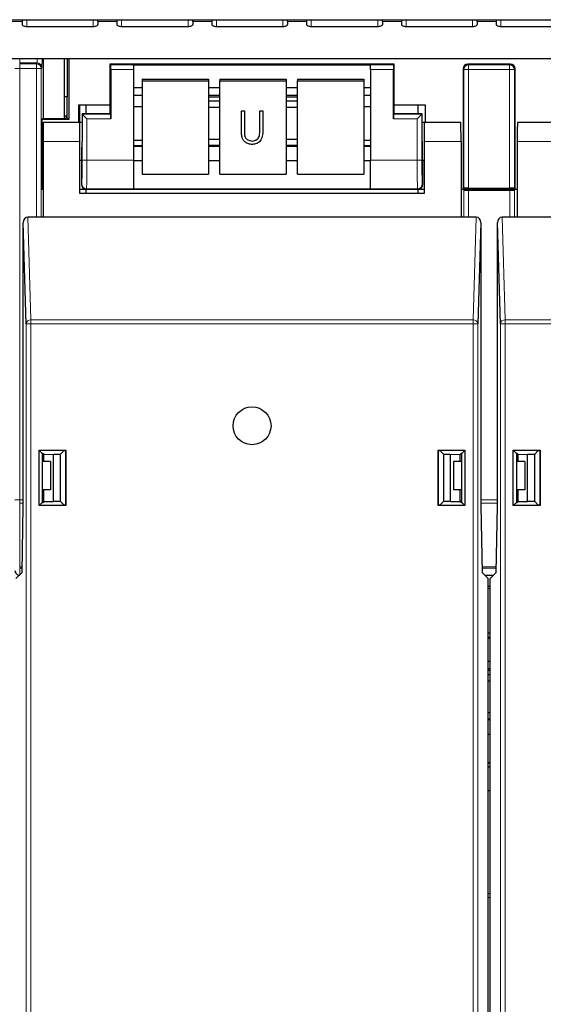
# Paper-space layout 'Blatt3' of a CAD drawing. Header units: millimetres. Extents: x 5 to 418, y 2 to 292.
# Tile 7 of 82: x 92 to 101, y 109 to 127. Entities that reach past the tile are written whole.
import ezdxf

# ---------------------------------------------------------------- set-up
doc = ezdxf.new("R2010")
doc.units = ezdxf.units.MM

psp = doc.layouts.new('Blatt3')

# ---------------------------------------------------------------- linework, layer by layer
at = {"color": 7, "linetype": 'Continuous', "lineweight": 25}
for p, q in [((64.6194, 126.5266), (118.4527, 126.5266)), ((91.7027, 126.5266), (91.7027, 126.4954)), ((91.7027, 126.4954), (91.7027, 126.443)), ((91.7861, 126.4078), (92.9527, 126.4078)), ((93.0361, 126.4954), (93.0361, 126.5266)), ((93.0361, 126.4954), (93.0361, 126.443)), ((93.3694, 126.5266), (93.3694, 126.4954)), ((93.3694, 126.4954), (93.3694, 126.443)), ((93.4527, 126.4078), (94.6194, 126.4078)), ((94.7027, 126.4954), (94.7027, 126.5266)), ((94.7027, 126.4954), (94.7027, 126.443)), ((95.0361, 126.5266), (95.0361, 126.4954)), ((95.0361, 126.4954), (95.0361, 126.443)), ((95.1194, 126.4078), (96.2861, 126.4078)), ((96.3694, 126.4954), (96.3694, 126.5266)), ((96.3694, 126.4954), (96.3694, 126.443)), ((96.7027, 126.5266), (96.7027, 126.4954)), ((96.7027, 126.4954), (96.7027, 126.443)), ((96.7861, 126.4078), (97.9527, 126.4078)), ((98.0361, 126.4954), (98.0361, 126.5266)), ((98.0361, 126.4954), (98.0361, 126.443)), ((98.3694, 126.5266), (98.3694, 126.4954)), ((98.3694, 126.4954), (98.3694, 126.443)), ((98.4527, 126.4078), (99.6194, 126.4078)), ((99.7027, 126.4954), (99.7027, 126.5266)), ((99.7027, 126.4954), (99.7027, 126.443)), ((100.0361, 126.5266), (100.0361, 126.4954)), ((100.0361, 126.4954), (100.0361, 126.443)), ((100.1194, 126.4078), (101.2861, 126.4078)), ((68.7027, 125.8443), (114.3694, 125.8443)), ((92.071, 125.8443), (92.071, 124.7875)), ((92.4407, 125.8443), (92.4407, 124.7881)), ((92.4484, 125.8443), (92.4494, 125.8433)), ((92.4494, 124.7881), (92.4494, 125.8433)), ((92.4944, 125.8443), (92.4944, 125.169)), ((92.5223, 125.8443), (92.5223, 124.7692)), ((93.2444, 125.7472), (93.2444, 125.0312)), ((93.259, 125.7326), (93.2444, 125.7472)), ((98.2444, 125.7472), (93.2444, 125.7472)), ((93.6611, 125.7341), (97.8277, 125.7341)), ((93.6611, 125.7341), (93.6611, 125.7326)), ((93.6611, 125.7326), (93.6611, 125.6493)), ((97.8277, 125.7341), (97.8277, 125.7326)), ((97.8277, 125.6493), (97.8277, 125.7326)), ((98.2298, 125.7326), (98.2444, 125.7472)), ((98.2444, 125.0312), (98.2444, 125.7472)), ((100.2861, 125.7472), (99.536, 125.7472)), ((93.2604, 125.6493), (93.2604, 124.7826)), ((93.6611, 125.6493), (93.6611, 124.0545)), ((97.8277, 125.6493), (97.8277, 124.0545)), ((98.2284, 124.7826), (98.2284, 125.6493)), ((99.4527, 125.6638), (99.4527, 123.5472)), ((100.3694, 123.5472), (100.3694, 125.6638)), ((93.6611, 125.3341), (93.8111, 125.3341)), ((93.8111, 125.4823), (93.8111, 125.4533)), ((93.8111, 125.4823), (94.9777, 125.4823)), ((93.8111, 125.4533), (94.9777, 125.4533)), ((93.8111, 125.4533), (93.8111, 123.812)), ((94.9777, 125.4823), (94.9777, 125.4533)), ((94.9777, 125.4533), (94.9777, 123.812)), ((94.9777, 125.3341), (95.1777, 125.3341)), ((95.1777, 125.4823), (96.3444, 125.4823)), ((95.1777, 125.4823), (95.1777, 125.4533)), ((95.1777, 125.4533), (96.3444, 125.4533)), ((95.1777, 123.812), (95.1777, 125.4533)), ((96.3444, 125.4823), (96.3444, 125.4533)), ((96.3444, 125.4533), (96.3444, 123.812)), ((96.3444, 125.3341), (96.5444, 125.3341)), ((96.5444, 125.4823), (97.7111, 125.4823)), ((96.5444, 125.4823), (96.5444, 125.4533)), ((96.5444, 125.4533), (97.7111, 125.4533)), ((96.5444, 123.812), (96.5444, 125.4533)), ((97.7111, 125.4823), (97.7111, 125.4533)), ((97.7111, 125.4533), (97.7111, 123.812)), ((97.7111, 125.3341), (97.8277, 125.3341)), ((92.4944, 125.169), (92.4494, 125.169)), ((92.4927, 124.7989), (92.4944, 125.169)), ((93.6611, 125.2004), (93.8111, 125.2004)), ((94.9777, 125.2004), (95.1777, 125.2004)), ((95.1777, 125.1674), (94.9777, 125.1674)), ((96.3444, 125.2004), (96.5444, 125.2004)), ((96.5444, 125.1674), (96.3444, 125.1674)), ((97.7111, 125.2004), (97.8277, 125.2004)), ((92.7027, 125.0312), (93.2444, 125.0312)), ((92.7027, 124.7212), (92.7027, 125.0312)), ((92.7141, 125.0312), (92.7141, 124.7212)), ((92.8277, 124.8686), (92.8277, 125.0312)), ((93.2444, 125.0312), (93.2444, 124.8805)), ((93.6611, 125.0018), (93.8111, 125.0018)), ((95.1777, 125.0914), (94.9777, 125.0914)), ((94.9777, 124.989), (95.1777, 124.989)), ((96.5444, 125.0914), (96.3444, 125.0914)), ((96.3444, 124.989), (96.5444, 124.989)), ((97.7111, 125.0018), (97.8277, 125.0018)), ((98.2444, 124.8805), (98.2444, 125.0312)), ((98.2444, 125.0312), (98.7861, 125.0312)), ((98.6611, 125.0312), (98.6611, 124.8686)), ((98.7861, 125.0312), (98.7861, 124.7212)), ((92.4494, 124.8372), (92.48, 124.8372)), ((92.48, 124.8372), (92.4801, 124.7989)), ((93.2444, 124.8686), (92.7563, 124.8686)), ((92.759, 124.8659), (92.7563, 124.8686)), ((92.7563, 124.8686), (92.7563, 124.3879)), ((92.8423, 124.7826), (92.759, 124.8659)), ((93.259, 124.8659), (93.2444, 124.8805)), ((93.2444, 124.8805), (93.2444, 124.8686)), ((95.5589, 124.9231), (95.6113, 124.9231)), ((95.5589, 124.9229), (95.5589, 124.9231)), ((95.5589, 124.9229), (95.6113, 124.9229)), ((95.5589, 124.5759), (95.5589, 124.9229)), ((95.6113, 124.9229), (95.6113, 124.9231)), ((95.6113, 124.9229), (95.6113, 124.5787)), ((95.8805, 124.9231), (95.9328, 124.9231)), ((95.8805, 124.9229), (95.8805, 124.9231)), ((95.8805, 124.9229), (95.9328, 124.9229)), ((95.8805, 124.5787), (95.8805, 124.9229)), ((95.9328, 124.9229), (95.9328, 124.9231)), ((95.9328, 124.9229), (95.9328, 124.5759)), ((98.2298, 124.8659), (98.2444, 124.8805)), ((98.2444, 124.8686), (98.2444, 124.8805)), ((98.7325, 124.8686), (98.2444, 124.8686)), ((98.7298, 124.8659), (98.6465, 124.7826)), ((98.7298, 124.8659), (98.7325, 124.8686)), ((98.7325, 124.3879), (98.7325, 124.8686)), ((92.0716, 124.7881), (92.0527, 124.7692)), ((92.0527, 124.7692), (92.0527, 123.5472)), ((92.5223, 124.7692), (92.0527, 124.7692)), ((92.0716, 124.7881), (92.4694, 124.7881)), ((92.7194, 124.7212), (92.0769, 124.7212)), ((92.4694, 124.7881), (92.4801, 124.7989)), ((92.4927, 124.7989), (92.4801, 124.7989)), ((92.5223, 124.7692), (92.4927, 124.7989)), ((92.7563, 124.7212), (92.7194, 124.7212)), ((92.7194, 124.3879), (92.7194, 124.7212)), ((98.7694, 124.7212), (98.7325, 124.7212)), ((99.4118, 124.7212), (98.7694, 124.7212)), ((98.7694, 124.7212), (98.7694, 124.3879)), ((101.0527, 124.7212), (100.4103, 124.7212)), ((95.6136, 124.5022), (95.6136, 124.5025)), ((95.8745, 124.4895), (95.8745, 124.4898)), ((92.0711, 124.3879), (92.0711, 123.0546)), ((92.7194, 123.4712), (92.7194, 124.3879)), ((93.8111, 124.4036), (93.6611, 124.4036)), ((93.8111, 124.3069), (93.6611, 124.3069)), ((95.1777, 124.421), (94.9777, 124.421)), ((94.9777, 124.3186), (95.1777, 124.3186)), ((95.1777, 124.3069), (94.9777, 124.3069)), ((95.7487, 124.3926), (95.7487, 124.3929)), ((96.5444, 124.421), (96.3444, 124.421)), ((96.3444, 124.3186), (96.5444, 124.3186)), ((96.5444, 124.3069), (96.3444, 124.3069)), ((97.8277, 124.4036), (97.7111, 124.4036)), ((97.8277, 124.3069), (97.7111, 124.3069)), ((98.7694, 124.3879), (98.7694, 123.4712)), ((99.4177, 124.3879), (99.4177, 123.0546)), ((100.4044, 124.3879), (100.4044, 123.0546)), ((92.7194, 124.0546), (92.7505, 124.0546)), ((92.7444, 124.0546), (92.7444, 123.6305)), ((93.6611, 124.0545), (93.6611, 123.5546)), ((93.6611, 124.0517), (93.8111, 124.0517)), ((94.9777, 124.0517), (95.1777, 124.0517)), ((96.3444, 124.0517), (96.5444, 124.0517)), ((97.7111, 124.0517), (97.8277, 124.0517)), ((97.8277, 123.5546), (97.8277, 124.0545)), ((98.7383, 124.0546), (98.7694, 124.0546)), ((98.7444, 123.6305), (98.7444, 124.0546)), ((93.8111, 123.812), (94.9777, 123.812)), ((95.1777, 123.812), (96.3444, 123.812)), ((96.5444, 123.812), (97.7111, 123.812)), ((92.0527, 123.5472), (92.0711, 123.5472)), ((92.7194, 123.5472), (92.8277, 123.5472)), ((98.7694, 123.4712), (92.7194, 123.4712)), ((92.8277, 123.4712), (92.8277, 123.5472)), ((92.8277, 123.5472), (98.6611, 123.5472)), ((93.6611, 123.5546), (93.6611, 123.5535)), ((93.6611, 123.5535), (97.8277, 123.5535)), ((97.8277, 123.5546), (97.8277, 123.5535)), ((98.6611, 123.5472), (98.6611, 123.4712)), ((98.6611, 123.5472), (98.7694, 123.5472)), ((99.4177, 123.5472), (99.4527, 123.5472)), ((99.4649, 123.5326), (99.4503, 123.5472)), ((99.4673, 123.5617), (99.4527, 123.5472)), ((99.4527, 123.5472), (100.3694, 123.5472)), ((99.5482, 123.5312), (100.2739, 123.5312)), ((99.5506, 123.5632), (100.2715, 123.5632)), ((100.3548, 123.5617), (100.3694, 123.5472)), ((100.3718, 123.5472), (100.3572, 123.5326)), ((100.3694, 123.5472), (100.4044, 123.5472)), ((91.7762, 121.1782), (91.7224, 122.9592)), ((91.7224, 117.9712), (91.7224, 122.9592)), ((92.0711, 123.0546), (91.805, 123.0546)), ((99.4177, 123.0546), (92.0711, 123.0546)), ((99.6838, 123.0546), (99.4177, 123.0546)), ((99.7664, 122.9592), (99.7125, 121.1782)), ((99.7664, 122.9592), (99.7664, 117.9712)), ((100.1096, 121.1782), (100.0557, 122.9592)), ((100.0557, 117.9712), (100.0557, 122.9592)), ((100.4044, 123.0546), (100.1383, 123.0546)), ((107.751, 123.0546), (100.4044, 123.0546)), ((92.0022, 117.9856), (92.0022, 118.9569)), ((92.0022, 118.9569), (92.4734, 118.9569)), ((92.0022, 118.9569), (92.0574, 118.9016)), ((92.4421, 118.951), (92.379, 118.8879)), ((92.4421, 118.951), (92.4676, 118.951)), ((92.4734, 118.9569), (92.4676, 118.951)), ((92.4676, 118.951), (92.4676, 117.9914)), ((92.4734, 118.9569), (92.4734, 117.9856)), ((99.0154, 118.9569), (99.4866, 118.9569)), ((99.0154, 117.9856), (99.0154, 118.9569)), ((99.0154, 118.9569), (99.0212, 118.951)), ((99.0212, 118.951), (99.0467, 118.951)), ((99.0212, 117.9914), (99.0212, 118.951)), ((99.1098, 118.8879), (99.0467, 118.951)), ((99.4866, 118.9569), (99.4313, 118.9016)), ((99.4866, 118.9569), (99.4866, 117.9856)), ((100.3355, 117.9856), (100.3355, 118.9569)), ((100.3355, 118.9569), (100.8067, 118.9569)), ((100.3355, 118.9569), (100.3908, 118.9016)), ((100.7754, 118.951), (100.7123, 118.8879)), ((100.7754, 118.951), (100.8009, 118.951)), ((100.8067, 118.9569), (100.8009, 118.951)), ((100.8009, 118.951), (100.8009, 117.9914)), ((100.8067, 118.9569), (100.8067, 117.9856)), ((92.0574, 118.9016), (92.0574, 118.0409)), ((92.0711, 118.9016), (92.0574, 118.9016)), ((92.2027, 118.7599), (92.0574, 118.7599)), ((92.0711, 118.9016), (92.0877, 118.885)), ((92.0877, 118.885), (92.2544, 118.8879)), ((92.0877, 118.7599), (92.0877, 118.885)), ((92.2027, 118.7599), (92.2027, 118.2599)), ((92.2544, 118.8879), (92.379, 118.8879)), ((92.2544, 118.0546), (92.2544, 118.8879)), ((92.379, 118.0546), (92.379, 118.8879)), ((99.1098, 118.8879), (99.2344, 118.8879)), ((99.1098, 118.8879), (99.1098, 118.0546)), ((99.2344, 118.8879), (99.4011, 118.885)), ((99.2344, 118.0546), (99.2344, 118.8879)), ((99.2861, 118.7599), (99.2861, 118.2599)), ((99.4313, 118.7599), (99.2861, 118.7599)), ((99.4177, 118.9016), (99.4011, 118.885)), ((99.4011, 118.7599), (99.4011, 118.885)), ((99.4313, 118.9016), (99.4177, 118.9016)), ((99.4313, 118.0409), (99.4313, 118.9016)), ((100.3908, 118.9016), (100.3908, 118.0409)), ((100.4044, 118.9016), (100.3908, 118.9016)), ((100.5361, 118.7599), (100.3908, 118.7599)), ((100.4044, 118.9016), (100.421, 118.885)), ((100.421, 118.885), (100.5877, 118.8879)), ((100.421, 118.7599), (100.421, 118.885)), ((100.5361, 118.7599), (100.5361, 118.2599)), ((100.5877, 118.8879), (100.7123, 118.8879)), ((100.5877, 118.0546), (100.5877, 118.8879)), ((100.7123, 118.0546), (100.7123, 118.8879)), ((92.2027, 118.2599), (92.0574, 118.2599)), ((92.0877, 118.0575), (92.0877, 118.2599)), ((99.4313, 118.2599), (99.2861, 118.2599)), ((99.4011, 118.0575), (99.4011, 118.2599)), ((100.5361, 118.2599), (100.3908, 118.2599)), ((100.421, 118.0575), (100.421, 118.2599)), ((92.0877, 118.0582), (92.0574, 118.0885)), ((92.0877, 118.0575), (92.0711, 118.0409)), ((92.0877, 118.0575), (92.2544, 118.0546)), ((99.2344, 118.0546), (99.4011, 118.0575)), ((99.4011, 118.0575), (99.4177, 118.0409)), ((99.4313, 118.0749), (99.4111, 118.0546)), ((100.4111, 118.0546), (100.3908, 118.0749)), ((100.421, 118.0575), (100.4044, 118.0409)), ((100.421, 118.0575), (100.5877, 118.0546)), ((91.7021, 116.8075), (91.7224, 117.9712)), ((92.0022, 117.9856), (92.0574, 118.0409)), ((92.4734, 117.9856), (92.0022, 117.9856)), ((92.0574, 118.0409), (92.0711, 118.0409)), ((92.379, 118.0546), (92.2544, 118.0546)), ((92.379, 118.0546), (92.4421, 117.9914)), ((92.4676, 117.9914), (92.4421, 117.9914)), ((92.4734, 117.9856), (92.4676, 117.9914)), ((99.0154, 117.9856), (99.0212, 117.9914)), ((99.4866, 117.9856), (99.0154, 117.9856)), ((99.0467, 117.9914), (99.0212, 117.9914)), ((99.0467, 117.9914), (99.1098, 118.0546)), ((99.2344, 118.0546), (99.1098, 118.0546)), ((99.4111, 118.0546), (99.404, 118.0546)), ((99.4111, 118.0546), (99.4111, 118.0475)), ((99.4177, 118.0409), (99.4313, 118.0409)), ((99.4866, 117.9856), (99.4313, 118.0409)), ((99.7664, 117.9712), (99.7867, 116.8075)), ((100.0354, 116.8075), (100.0557, 117.9712)), ((100.3355, 117.9856), (100.3908, 118.0409)), ((100.8067, 117.9856), (100.3355, 117.9856)), ((100.3908, 118.0409), (100.4044, 118.0409)), ((100.4111, 118.0546), (100.4111, 118.0475)), ((100.4181, 118.0546), (100.4111, 118.0546)), ((100.7123, 118.0546), (100.5877, 118.0546)), ((100.7123, 118.0546), (100.7754, 117.9914)), ((100.8009, 117.9914), (100.7754, 117.9914)), ((100.8067, 117.9856), (100.8009, 117.9914)), ((91.5944, 116.6998), (91.7021, 116.8075)), ((99.8944, 116.6998), (99.7867, 116.8075)), ((99.8343, 116.7599), (99.9878, 116.7599)), ((99.8944, 103.1379), (99.8944, 116.6998)), ((99.9277, 116.6998), (100.0354, 116.8075)), ((99.9277, 103.1379), (99.9277, 116.6998)), ((99.9277, 116.5599), (99.8944, 116.5599)), ((99.8944, 115.7473), (99.9277, 115.7473)), ((99.9277, 115.6638), (99.8944, 115.6638)), ((99.8944, 115.6507), (99.9277, 115.6507)), ((99.8944, 115.2507), (99.9277, 115.2507)), ((99.8944, 115.1171), (99.9277, 115.1171)), ((99.9277, 115.0841), (99.8944, 115.0841)), ((99.9277, 115.0081), (99.8944, 115.0081)), ((99.8944, 114.9056), (99.9277, 114.9056)), ((99.9277, 114.3377), (99.8944, 114.3377)), ((99.8944, 114.2352), (99.9277, 114.2352)), ((99.9277, 114.2235), (99.8944, 114.2235)), ((99.8944, 113.9683), (99.9277, 113.9683)), ((99.8944, 113.4702), (99.9277, 113.4702)), ((99.8944, 113.4638), (99.9277, 113.4638)), ((99.9277, 113.3879), (99.8944, 113.3879)), ((99.9277, 112.9712), (99.8944, 112.9712))]:
    psp.add_line(p, q, dxfattribs=at)
at = {"color": 7, "linetype": 'Continuous', "lineweight": 18}
for p, q in [((91.3694, 126.4954), (91.7027, 126.4954)), ((91.7861, 126.5266), (91.7861, 126.4078)), ((92.9527, 126.5266), (92.9527, 126.4078)), ((93.0361, 126.4954), (93.3694, 126.4954)), ((93.4527, 126.5266), (93.4527, 126.4078)), ((94.6194, 126.5266), (94.6194, 126.4078)), ((94.7027, 126.4954), (95.0361, 126.4954)), ((95.1194, 126.5266), (95.1194, 126.4078)), ((96.2861, 126.5266), (96.2861, 126.4078)), ((96.3694, 126.4954), (96.7027, 126.4954)), ((96.7861, 126.5266), (96.7861, 126.4078)), ((97.9527, 126.5266), (97.9527, 126.4078)), ((98.0361, 126.4954), (98.3694, 126.4954)), ((98.4527, 126.5266), (98.4527, 126.4078)), ((99.6194, 126.5266), (99.6194, 126.4078)), ((99.7027, 126.4954), (100.0361, 126.4954)), ((100.1194, 126.5266), (100.1194, 126.4078)), ((91.6611, 125.8443), (91.6611, 125.7661)), ((91.6611, 125.7661), (91.6611, 125.7529)), ((91.9673, 125.7661), (91.6611, 125.7661)), ((91.6611, 125.7529), (91.9542, 125.7529)), ((91.6611, 125.7529), (91.6611, 125.6696)), ((91.9542, 125.7529), (91.9673, 125.7661)), ((91.9542, 125.7529), (91.9542, 125.6696)), ((92.0506, 125.6827), (92.0375, 125.6696)), ((93.259, 125.7326), (93.6611, 125.7326)), ((97.8277, 125.7326), (98.2298, 125.7326)), ((99.536, 125.7472), (99.5506, 125.7326)), ((99.5506, 125.6493), (99.5506, 125.7326)), ((99.5506, 125.7326), (100.2715, 125.7326)), ((100.2715, 125.7326), (100.2861, 125.7472)), ((100.2715, 125.6493), (100.2715, 125.7326)), ((91.6611, 125.6696), (91.5777, 125.6696)), ((91.6611, 125.6696), (91.6611, 118.0862)), ((91.9542, 125.6696), (91.6611, 125.6696)), ((92.0375, 125.6696), (91.9542, 125.6696)), ((91.9542, 123.0546), (91.9542, 125.6696)), ((92.0375, 125.6696), (92.0375, 123.0546)), ((93.6611, 125.6493), (93.2604, 125.6493)), ((98.2284, 125.6493), (97.8277, 125.6493)), ((99.4673, 125.6493), (99.4527, 125.6638)), ((99.4673, 123.5617), (99.4673, 125.6493)), ((99.4673, 125.6493), (99.5506, 125.6493)), ((100.2715, 125.6493), (99.5506, 125.6493)), ((99.5506, 125.6493), (99.5506, 123.5632)), ((100.2715, 123.5632), (100.2715, 125.6493)), ((100.2715, 125.6493), (100.3548, 125.6493)), ((100.3694, 125.6638), (100.3548, 125.6493)), ((100.3548, 125.6493), (100.3548, 123.5617)), ((93.6611, 125.2024), (93.8111, 125.2024)), ((94.9777, 125.2024), (95.1777, 125.2024)), ((96.3444, 125.2024), (96.5444, 125.2024)), ((97.7111, 125.2024), (97.8277, 125.2024)), ((92.759, 124.0545), (92.759, 124.8659)), ((92.759, 124.8659), (93.259, 124.8659)), ((98.2298, 124.8659), (98.7298, 124.8659)), ((98.7298, 124.8659), (98.7298, 124.0545)), ((92.8423, 124.7826), (92.8423, 124.0545)), ((93.2604, 124.7826), (92.8423, 124.7826)), ((98.6465, 124.7826), (98.2284, 124.7826)), ((98.6465, 124.0545), (98.6465, 124.7826)), ((92.7194, 124.3879), (92.0711, 124.3879)), ((93.6611, 124.2991), (93.8111, 124.2991)), ((94.9777, 124.2991), (95.1777, 124.2991)), ((96.3444, 124.2991), (96.5444, 124.2991)), ((97.7111, 124.2991), (97.8277, 124.2991)), ((99.4177, 124.3879), (98.7694, 124.3879)), ((101.0527, 124.3879), (100.4044, 124.3879)), ((92.8423, 124.0545), (92.759, 124.0545)), ((92.8423, 124.0545), (93.6611, 124.0545)), ((97.8277, 124.0545), (98.6465, 124.0545)), ((98.7298, 124.0545), (98.6465, 124.0545)), ((92.7444, 123.6305), (92.7518, 123.6379)), ((98.737, 123.6379), (98.7444, 123.6305)), ((92.8351, 123.5546), (92.8277, 123.5472)), ((93.6611, 123.5546), (92.8351, 123.5546)), ((98.6536, 123.5546), (97.8277, 123.5546)), ((98.6611, 123.5472), (98.6536, 123.5546)), ((99.4649, 123.0546), (99.4649, 123.5326)), ((99.5482, 123.5312), (99.5482, 123.0546)), ((100.2739, 123.0546), (100.2739, 123.5312)), ((100.3572, 123.5326), (100.3572, 123.0546)), ((91.805, 123.0546), (91.8596, 121.2504)), ((99.6292, 121.2504), (99.6838, 123.0546)), ((100.1383, 123.0546), (100.1929, 121.2504)), ((91.8596, 121.1782), (91.7762, 121.1782)), ((91.7762, 102.9561), (91.7762, 121.1782)), ((91.8596, 121.1782), (91.8596, 121.2504)), ((91.8596, 121.2504), (99.6292, 121.2504)), ((91.8596, 121.1782), (91.8596, 102.9561)), ((99.6292, 121.1782), (91.8596, 121.1782)), ((99.6292, 121.1782), (99.6292, 121.2504)), ((99.6292, 102.9561), (99.6292, 121.1782)), ((99.6292, 121.1782), (99.7125, 121.1782)), ((99.7125, 121.1782), (99.7125, 102.9561)), ((100.1929, 121.1782), (100.1096, 121.1782)), ((100.1096, 102.9561), (100.1096, 121.1782)), ((100.1929, 121.1782), (100.1929, 121.2504)), ((100.1929, 121.2504), (107.9625, 121.2504)), ((100.1929, 121.1782), (100.1929, 102.9561)), ((107.9625, 121.1782), (100.1929, 121.1782)), ((91.6611, 118.0862), (91.5777, 118.0862)), ((91.6611, 118.0862), (91.7224, 118.0862)), ((91.6611, 118.0862), (91.6611, 118.0273)), ((99.7664, 118.0862), (100.0557, 118.0862)), ((91.7224, 118.0273), (91.6611, 118.0273)), ((91.6611, 118.0273), (91.6611, 116.9088)), ((100.0557, 118.0273), (99.7664, 118.0273)), ((91.6611, 116.9088), (91.7038, 116.9088)), ((91.6611, 116.9088), (91.6611, 116.8845)), ((91.7034, 116.8845), (91.6611, 116.8845)), ((91.6611, 116.8845), (91.6611, 116.7665)), ((99.7849, 116.9088), (100.0372, 116.9088)), ((100.0368, 116.8845), (99.7854, 116.8845)), ((99.9277, 116.5281), (99.8944, 116.5281)), ((99.8944, 115.1191), (99.9277, 115.1191)), ((99.8944, 114.2158), (99.9277, 114.2158)), ((99.8944, 111.167), (99.9277, 111.167)), ((99.9277, 111.0949), (99.8944, 111.0949))]:
    psp.add_line(p, q, dxfattribs=at)
at = {"color": 7, "linetype": 'Continuous', "lineweight": 25, "flags": 128}
for points in [[(91.7027, 126.443), (91.7043, 126.4361), (91.7091, 126.4295), (91.7168, 126.4234), (91.7271, 126.4181), (91.7398, 126.4137), (91.7542, 126.4105), (91.7698, 126.4085), (91.7861, 126.4078)], [(92.9527, 126.4078), (92.969, 126.4085), (92.9846, 126.4105), (92.999, 126.4137), (93.0116, 126.4181), (93.022, 126.4234), (93.0297, 126.4295), (93.0345, 126.4361), (93.0361, 126.443)], [(93.3694, 126.443), (93.371, 126.4361), (93.3757, 126.4295), (93.3834, 126.4234), (93.3938, 126.4181), (93.4064, 126.4137), (93.4208, 126.4105), (93.4365, 126.4085), (93.4527, 126.4078)], [(94.6194, 126.4078), (94.6356, 126.4085), (94.6513, 126.4105), (94.6657, 126.4137), (94.6783, 126.4181), (94.6887, 126.4234), (94.6964, 126.4295), (94.7011, 126.4361), (94.7027, 126.443)], [(95.0361, 126.443), (95.0377, 126.4361), (95.0424, 126.4295), (95.0501, 126.4234), (95.0605, 126.4181), (95.0731, 126.4137), (95.0875, 126.4105), (95.1031, 126.4085), (95.1194, 126.4078)], [(96.2861, 126.4078), (96.3023, 126.4085), (96.3179, 126.4105), (96.3323, 126.4137), (96.345, 126.4181), (96.3553, 126.4234), (96.363, 126.4295), (96.3678, 126.4361), (96.3694, 126.443)], [(96.7027, 126.443), (96.7043, 126.4361), (96.7091, 126.4295), (96.7168, 126.4234), (96.7271, 126.4181), (96.7398, 126.4137), (96.7542, 126.4105), (96.7698, 126.4085), (96.7861, 126.4078)], [(97.9527, 126.4078), (97.969, 126.4085), (97.9846, 126.4105), (97.999, 126.4137), (98.0116, 126.4181), (98.022, 126.4234), (98.0297, 126.4295), (98.0345, 126.4361), (98.0361, 126.443)], [(98.3694, 126.443), (98.371, 126.4361), (98.3757, 126.4295), (98.3834, 126.4234), (98.3938, 126.4181), (98.4064, 126.4137), (98.4208, 126.4105), (98.4365, 126.4085), (98.4527, 126.4078)], [(99.6194, 126.4078), (99.6356, 126.4085), (99.6513, 126.4105), (99.6657, 126.4137), (99.6783, 126.4181), (99.6887, 126.4234), (99.6964, 126.4295), (99.7011, 126.4361), (99.7027, 126.443)], [(100.0361, 126.443), (100.0377, 126.4361), (100.0424, 126.4295), (100.0501, 126.4234), (100.0605, 126.4181), (100.0731, 126.4137), (100.0875, 126.4105), (100.1031, 126.4085), (100.1194, 126.4078)]]:
    psp.add_lwpolyline(points, dxfattribs=at)
at = {"color": 7, "linetype": 'Continuous', "lineweight": 25}
psp.add_circle((95.7444, 119.3879), 0.3333, dxfattribs=at)
at = {"color": 7, "linetype": 'Continuous', "lineweight": 18}
for centre, radius, start, end in [((91.9541, 125.6696), 0.0834, 0.02044, 89.97956), ((91.9673, 125.6827), 0.0834, 0.02044, 89.97956), ((99.5506, 125.6492), 0.0834, 90.02044, 179.97956), ((100.2715, 125.6492), 0.0834, 0.02044, 89.97956), ((92.8352, 123.6379), 0.0834, 180.02044, 269.97956), ((98.6536, 123.6379), 0.0834, 270.02044, 359.97956), ((91.8551, 121.1713), 0.0792, 86.77579, 175.01964), ((99.6337, 121.1713), 0.0792, 4.98036, 93.22421), ((100.1884, 121.1713), 0.0792, 86.77579, 175.01964)]:
    psp.add_arc(centre, radius, start, end, dxfattribs=at)
for centre, major_axis, ratio, start_param, end_param in [((91.9673, 125.8494), (0, 0.0833), 0.0349101, 3.1590459, 4.712389), ((92.0506, 125.8494), (0, 0.1667), 0.0174551, 3.1590459, 4.712389), ((92.7517, 124.0545), (0, 0.4167), 0.0174551, 3.1590459, 4.712389), ((92.835, 124.0545), (0, 0.5), 0.0145459, 3.1590459, 4.712389), ((98.6538, 124.0545), (0, 0.5), 0.0145459, 1.5707963, 3.1241394), ((98.7371, 124.0545), (0, 0.4167), 0.0174551, 1.5707963, 3.1241394)]:
    psp.add_ellipse(centre, major_axis=major_axis, ratio=ratio, start_param=start_param, end_param=end_param, dxfattribs=at)
at = {"color": 7, "linetype": 'Continuous', "lineweight": 25}
for centre, major_axis, ratio, start_param, end_param in [((93.2589, 125.6493), (0, 0.0833), 0.0174551, 4.712389, 6.265732), ((98.2298, 125.6493), (0, 0.0833), 0.0174551, 0.0174533, 1.5707963), ((99.5361, 125.6638), (-0.0589, 0.0589), 0.9996955, 5.4979394, 7.0684312), ((100.286, 125.6638), (0.0589, 0.0589), 0.9996955, 5.4979394, 7.0684312), ((93.2589, 124.7826), (0, 0.0833), 0.0174551, 4.712389, 6.265732), ((98.2298, 124.7826), (0, 0.0833), 0.0174551, 0.0174533, 1.5707963), ((92.0769, 124.3879), (0, 0.3333), 0.0174551, 0, 1.5707963), ((99.4118, 124.3879), (0, 0.3333), 0.0174551, 4.712389, 6.2831853), ((100.4103, 124.3879), (0, 0.3333), 0.0174551, 0, 1.5707963), ((92.7505, 124.3879), (0, 0.3333), 0.0174551, 3.1415927, 4.712389), ((98.7383, 124.3879), (0, 0.3333), 0.0174551, 1.5707963, 3.1415927), ((92.8277, 123.6305), (-0.0589, -0.0589), 0.9996955, 5.4979394, 7.0684312), ((98.661, 123.6305), (0.0589, -0.0589), 0.9996955, 5.4979394, 7.0684312), ((99.5482, 123.5326), (0.0833, 0), 0.0174551, 3.1590459, 4.712389), ((99.5506, 123.5617), (0.0833, 0), 0.0174551, 1.5707963, 3.1241394), ((100.2715, 123.5617), (0.0833, 0), 0.0174551, 0.0174533, 1.5707963), ((100.2739, 123.5326), (0.0833, 0), 0.0174551, 4.712389, 6.265732), ((91.8057, 122.9584), (-0.0029, 0.0962), 0.8659265, 6.2570117, 7.8190817), ((99.683, 122.9584), (0.0029, 0.0962), 0.8659265, 4.7472889, 6.3093589), ((100.1391, 122.9584), (-0.0029, 0.0962), 0.8659265, 6.2570117, 7.8190817), ((91.6611, 116.8433), (0, 0.0833), 0.9998477, 1.5707963, 3.1415927)]:
    psp.add_ellipse(centre, major_axis=major_axis, ratio=ratio, start_param=start_param, end_param=end_param, dxfattribs=at)
for points, knots in [([(95.5693, 124.4548), (95.5656, 124.4773), (95.5589, 124.5174), (95.5589, 124.558), (95.5589, 124.5759)], [0, 0, 0, 0, 0.5594986, 1, 1, 1, 1]), ([(95.6113, 124.5789), (95.6112, 124.5647), (95.6111, 124.5392), (95.6128, 124.5137), (95.6136, 124.5025)], [0, 0, 0, 0, 0.56012441, 1, 1, 1, 1]), ([(95.6113, 124.5787), (95.6112, 124.5644), (95.6111, 124.5389), (95.6128, 124.5134), (95.6136, 124.5022)], [0, 0, 0, 0, 0.5601244, 1, 1, 1, 1]), ([(95.6136, 124.5025), (95.6173, 124.485), (95.6247, 124.4499), (95.6747, 124.4047), (95.7206, 124.3974), (95.7487, 124.3929)], [0, 0, 0, 0, 0.28105684, 0.56082066, 1, 1, 1, 1]), ([(95.6136, 124.5022), (95.6173, 124.4847), (95.6247, 124.4496), (95.6747, 124.4044), (95.7206, 124.3971), (95.7487, 124.3926)], [0, 0, 0, 0, 0.2810568, 0.5608207, 1, 1, 1, 1]), ([(95.7487, 124.3929), (95.7648, 124.3946), (95.7969, 124.398), (95.8358, 124.4223), (95.8624, 124.4542), (95.8705, 124.4779), (95.8745, 124.4898)], [0, 0, 0, 0, 0.2797867, 0.5593768, 0.7795688, 1, 1, 1, 1]), ([(95.7487, 124.3926), (95.7648, 124.3943), (95.7969, 124.3977), (95.8358, 124.422), (95.8624, 124.4539), (95.8705, 124.4776), (95.8745, 124.4895)], [0, 0, 0, 0, 0.2797867, 0.5593768, 0.7795688, 1, 1, 1, 1]), ([(95.9328, 124.5759), (95.9324, 124.5439), (95.9314, 124.4802), (95.8962, 124.3954), (95.8283, 124.3418), (95.7772, 124.3364), (95.7516, 124.3336)], [0, 0, 0, 0, 0.2816547, 0.5601107, 0.7800798, 1, 1, 1, 1]), ([(95.8745, 124.4898), (95.8767, 124.5063), (95.8807, 124.5359), (95.8806, 124.5658), (95.8805, 124.5789)], [0, 0, 0, 0, 0.5596244, 1, 1, 1, 1]), ([(95.8745, 124.4895), (95.8767, 124.506), (95.8807, 124.5356), (95.8806, 124.5655), (95.8805, 124.5787)], [0, 0, 0, 0, 0.5596244, 1, 1, 1, 1]), ([(95.7516, 124.3336), (95.7295, 124.3351), (95.6852, 124.3381), (95.6294, 124.3667), (95.5885, 124.4068), (95.5757, 124.4388), (95.5693, 124.4548)], [0, 0, 0, 0, 0.2802208, 0.5599142, 0.7799519, 1, 1, 1, 1])]:
    psp.add_open_spline(points, degree=3, knots=knots, dxfattribs=at)

doc.saveas('drawing.dxf')
